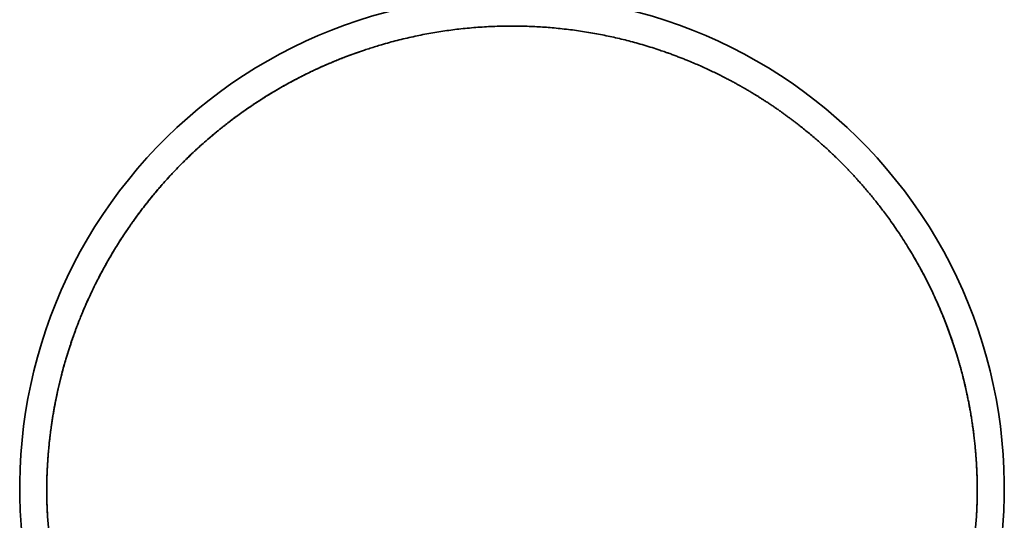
# Model space of a CAD drawing. Header units: millimetres. Extents: x 8 to 602, y 12 to 422.
# Tile 4 of 15: x 291 to 338, y 168 to 191. Entities that reach past the tile are written whole.
import ezdxf

# ---------------------------------------------------------------- set-up
doc = ezdxf.new("R2010")
doc.units = ezdxf.units.MM

msp = doc.modelspace()

# ---------------------------------------------------------------- linework, layer by layer
at = {"color": 7, "linetype": 'Continuous', "lineweight": 35}
for p, q in [((292.33, 170.186), (292.331, 170.196)), ((336.67, 170.186), (336.669, 170.196))]:
    msp.add_line(p, q, dxfattribs=at)
for radius, start, end in [(23.495, 94.8832, 200.9159), (23.495, 339.0802, 85.1168), (22.206, 183.4813, 190.6076), (22.206, 349.4012, 356.5187)]:
    msp.add_arc((314.5, 169.091), radius, start, end, dxfattribs=at)
for points, knots in [([(314.5, 191.143), (314.365, 191.143), (314.094, 191.141), (313.688, 191.13), (313.281, 191.111), (312.875, 191.085), (312.469, 191.052), (312.071, 191.011), (311.68, 190.965), (311.298, 190.913), (310.917, 190.854), (310.536, 190.788), (310.156, 190.716), (309.777, 190.637), (309.399, 190.551), (309.022, 190.458), (308.647, 190.359), (308.306, 190.263), (308, 190.171), (307.727, 190.086), (307.427, 189.988), (307.202, 189.91), (307.052, 189.857), (307.006, 189.841), (306.959, 189.824), (306.913, 189.807), (306.866, 189.79), (306.718, 189.736), (306.47, 189.642), (306.122, 189.503), (305.775, 189.359), (305.43, 189.208), (305.086, 189.05), (304.751, 188.89), (304.423, 188.726), (304.104, 188.56), (303.786, 188.389), (303.47, 188.212), (303.157, 188.029), (302.845, 187.84), (302.535, 187.646), (302.228, 187.446), (301.924, 187.24), (301.611, 187.021), (301.292, 186.79), (301.054, 186.61), (300.903, 186.494), (300.84, 186.445), (300.777, 186.395), (300.713, 186.345), (300.65, 186.295), (300.587, 186.245), (300.525, 186.194), (300.388, 186.083), (300.179, 185.909), (299.899, 185.669), (299.621, 185.423), (299.346, 185.17), (299.073, 184.911), (298.808, 184.65), (298.55, 184.389), (298.301, 184.127), (298.054, 183.859), (297.81, 183.586), (297.569, 183.307), (297.331, 183.022), (297.097, 182.731), (296.866, 182.435), (296.639, 182.133), (296.435, 181.853), (296.255, 181.596), (296.096, 181.364), (295.922, 181.103), (295.796, 180.907), (295.714, 180.777), (295.692, 180.742), (295.669, 180.706), (295.647, 180.67), (295.624, 180.634), (295.602, 180.598), (295.525, 180.473), (295.395, 180.257), (295.214, 179.947), (295.037, 179.629), (294.862, 179.305), (294.691, 178.974), (294.523, 178.636), (294.372, 178.318), (294.237, 178.022), (294.116, 177.748), (293.998, 177.469), (293.887, 177.198), (293.784, 176.935), (293.711, 176.743), (293.663, 176.613), (293.638, 176.546), (293.614, 176.478), (293.589, 176.41), (293.565, 176.342), (293.518, 176.207), (293.448, 176.004), (293.358, 175.729), (293.27, 175.449), (293.184, 175.164), (293.101, 174.872), (293.024, 174.587), (292.953, 174.309), (292.887, 174.038), (292.839, 173.828), (292.807, 173.682), (292.789, 173.599), (292.772, 173.518), (292.756, 173.44), (292.74, 173.365), (292.725, 173.291), (292.71, 173.216), (292.688, 173.098), (292.657, 172.937), (292.62, 172.73), (292.584, 172.516), (292.55, 172.297), (292.516, 172.071), (292.484, 171.839), (292.455, 171.608), (292.429, 171.378), (292.404, 171.149), (292.382, 170.915), (292.362, 170.676), (292.344, 170.432), (292.334, 170.267), (292.329, 170.184)], [0, 0, 0, 0, 0.011502, 0.023017, 0.034547, 0.046091, 0.057651, 0.069228, 0.08016, 0.091107, 0.102072, 0.113055, 0.124056, 0.135076, 0.146115, 0.157175, 0.168257, 0.17936, 0.187516, 0.195685, 0.203867, 0.214686, 0.216104, 0.217523, 0.218942, 0.220362, 0.221782, 0.223203, 0.233915, 0.244676, 0.255486, 0.266346, 0.277255, 0.288214, 0.298595, 0.309021, 0.319493, 0.330012, 0.340577, 0.351191, 0.361852, 0.372562, 0.38332, 0.394128, 0.406073, 0.418079, 0.420444, 0.422812, 0.425182, 0.427555, 0.42993, 0.432307, 0.434687, 0.437069, 0.447884, 0.458792, 0.469793, 0.480889, 0.492078, 0.503363, 0.514089, 0.5249, 0.535796, 0.546777, 0.557843, 0.568995, 0.580233, 0.591557, 0.602967, 0.614464, 0.62295, 0.631483, 0.640063, 0.65146, 0.652744, 0.654029, 0.655316, 0.656603, 0.657892, 0.659181, 0.660472, 0.671274, 0.682227, 0.693332, 0.704589, 0.715998, 0.727559, 0.739272, 0.748395, 0.757609, 0.766913, 0.776308, 0.78465, 0.793063, 0.795277, 0.797497, 0.799722, 0.801951, 0.804185, 0.806424, 0.815198, 0.824128, 0.833212, 0.842451, 0.851846, 0.861396, 0.869928, 0.878581, 0.887353, 0.889961, 0.89258, 0.895208, 0.897701, 0.900021, 0.902368, 0.904743, 0.907145, 0.913511, 0.920062, 0.926798, 0.933718, 0.940823, 0.948113, 0.955587, 0.962601, 0.96977, 0.977094, 0.984574, 0.992209, 1, 1, 1, 1]), ([(321.828, 189.899), (321.738, 189.93), (321.524, 190.005), (321.184, 190.115), (320.808, 190.23), (320.437, 190.336), (320.073, 190.434), (319.714, 190.524), (319.355, 190.607), (318.994, 190.685), (318.626, 190.758), (318.249, 190.826), (317.865, 190.888), (317.479, 190.944), (317.094, 190.993), (316.707, 191.035), (316.328, 191.069), (315.957, 191.097), (315.592, 191.118), (315.228, 191.132), (314.864, 191.142), (314.621, 191.143), (314.5, 191.143)], [0, 0, 0, 0, 0.038691, 0.091716, 0.144624, 0.197418, 0.247095, 0.296676, 0.346165, 0.395564, 0.444876, 0.497084, 0.549201, 0.60123, 0.653174, 0.705036, 0.756821, 0.805578, 0.854271, 0.902904, 0.951479, 1, 1, 1, 1]), ([(307.268, 189.933), (307.209, 189.912), (307.086, 189.87), (306.903, 189.804), (306.722, 189.737), (306.526, 189.663), (306.315, 189.58), (306.088, 189.489), (305.867, 189.397), (305.637, 189.299), (305.399, 189.194), (305.155, 189.082), (304.917, 188.97), (304.686, 188.858), (304.462, 188.746), (304.262, 188.643), (304.085, 188.55), (303.96, 188.483), (303.869, 188.433), (303.81, 188.401), (303.754, 188.37), (303.699, 188.34), (303.647, 188.311), (303.598, 188.283), (303.556, 188.259), (303.521, 188.239), (303.492, 188.223), (303.471, 188.211), (303.458, 188.203), (303.45, 188.199), (303.441, 188.193), (303.428, 188.186), (303.412, 188.177), (303.383, 188.16), (303.342, 188.137), (303.289, 188.106), (303.233, 188.072), (303.174, 188.038), (303.111, 188.001), (303.034, 187.954), (302.941, 187.898), (302.83, 187.83), (302.713, 187.757), (302.59, 187.679), (302.46, 187.596), (302.327, 187.51), (302.192, 187.42), (302.053, 187.327), (301.91, 187.229), (301.761, 187.126), (301.613, 187.021), (301.465, 186.915), (301.32, 186.809), (301.175, 186.701), (301.032, 186.593), (300.893, 186.486), (300.756, 186.379), (300.606, 186.26), (300.443, 186.128), (300.269, 185.984), (300.099, 185.841), (299.925, 185.691), (299.746, 185.534), (299.564, 185.37), (299.389, 185.209), (299.22, 185.05), (299.057, 184.894), (298.905, 184.746), (298.764, 184.605), (298.632, 184.472), (298.503, 184.339), (298.375, 184.205), (298.246, 184.067), (298.107, 183.917), (297.959, 183.754), (297.802, 183.577), (297.644, 183.394), (297.483, 183.205), (297.321, 183.008), (297.156, 182.805), (296.991, 182.595), (296.824, 182.38), (296.658, 182.158), (296.492, 181.931), (296.306, 181.67), (296.103, 181.374), (295.954, 181.152), (295.881, 181.038), (295.879, 181.035)], [0, 0, 0, 0, 0.012498, 0.0257, 0.038492, 0.050871, 0.067345, 0.083523, 0.099429, 0.115063, 0.13332, 0.151192, 0.168678, 0.185779, 0.202495, 0.218825, 0.230835, 0.242628, 0.247202, 0.251741, 0.25606, 0.260024, 0.264279, 0.26803, 0.271278, 0.274021, 0.276261, 0.277997, 0.278749, 0.279343, 0.279876, 0.280881, 0.282245, 0.283702, 0.287493, 0.291787, 0.296046, 0.300668, 0.305533, 0.310635, 0.318815, 0.327536, 0.336799, 0.346604, 0.356951, 0.367839, 0.378601, 0.389845, 0.40157, 0.413777, 0.426465, 0.438418, 0.450733, 0.463001, 0.475105, 0.487047, 0.498825, 0.510439, 0.526143, 0.541537, 0.556622, 0.571399, 0.588588, 0.605339, 0.621652, 0.637528, 0.652966, 0.667967, 0.681195, 0.694064, 0.706643, 0.719396, 0.73241, 0.745684, 0.761662, 0.778001, 0.794702, 0.811764, 0.829546, 0.847705, 0.86624, 0.885152, 0.904439, 0.924097, 0.943881, 0.971581, 0.999282, 1, 1, 1, 1]), ([(332.272, 182.251), (332.217, 182.324), (332.107, 182.469), (331.941, 182.682), (331.776, 182.889), (331.612, 183.09), (331.449, 183.285), (331.286, 183.475), (331.125, 183.659), (330.977, 183.824), (330.841, 183.973), (330.718, 184.106), (330.597, 184.235), (330.475, 184.361), (330.354, 184.487), (330.229, 184.613), (330.088, 184.753), (329.929, 184.909), (329.751, 185.079), (329.565, 185.252), (329.372, 185.428), (329.172, 185.607), (328.965, 185.787), (328.751, 185.968), (328.529, 186.151), (328.338, 186.305), (328.181, 186.428), (328.061, 186.522), (327.938, 186.616), (327.813, 186.71), (327.686, 186.805), (327.558, 186.898), (327.432, 186.989), (327.299, 187.084), (327.159, 187.182), (327.013, 187.282), (326.873, 187.377), (326.737, 187.467), (326.605, 187.554), (326.475, 187.638), (326.349, 187.718), (326.229, 187.793), (326.116, 187.863), (326.009, 187.928), (325.912, 187.987), (325.825, 188.039), (325.747, 188.084), (325.682, 188.123), (325.628, 188.154), (325.593, 188.174), (325.568, 188.188), (325.553, 188.197), (325.54, 188.205), (325.53, 188.21), (325.522, 188.215), (325.513, 188.22), (325.501, 188.227), (325.487, 188.235), (325.469, 188.245), (325.448, 188.257), (325.42, 188.273), (325.384, 188.293), (325.34, 188.318), (325.289, 188.346), (325.228, 188.38), (325.158, 188.418), (325.081, 188.461), (325.001, 188.503), (324.921, 188.546), (324.84, 188.589), (324.707, 188.659), (324.519, 188.755), (324.274, 188.877), (324.021, 188.999), (323.76, 189.121), (323.49, 189.243), (323.212, 189.364), (322.964, 189.468), (322.746, 189.556), (322.562, 189.629), (322.372, 189.701), (322.176, 189.775), (321.994, 189.841), (321.877, 189.882), (321.828, 189.899)], [0, 0, 0, 0, 0.021507, 0.042591, 0.063252, 0.083488, 0.103302, 0.122692, 0.141658, 0.1602, 0.174472, 0.188483, 0.202232, 0.215719, 0.229087, 0.242783, 0.256841, 0.275214, 0.29417, 0.31371, 0.333832, 0.354538, 0.375441, 0.396907, 0.418936, 0.441527, 0.453033, 0.464681, 0.476469, 0.488397, 0.500466, 0.512602, 0.524441, 0.535936, 0.549898, 0.563316, 0.576191, 0.588521, 0.600307, 0.612212, 0.623505, 0.634187, 0.644255, 0.653712, 0.662557, 0.669834, 0.676639, 0.682986, 0.686925, 0.690664, 0.692079, 0.693463, 0.694696, 0.695488, 0.696068, 0.696794, 0.697794, 0.699067, 0.700614, 0.702434, 0.704527, 0.707851, 0.711693, 0.716051, 0.720926, 0.727381, 0.734083, 0.740851, 0.747686, 0.754587, 0.761554, 0.78154, 0.802053, 0.823091, 0.844656, 0.866747, 0.889364, 0.912507, 0.927025, 0.941743, 0.95678, 0.97237, 0.988518, 1, 1, 1, 1]), ([(336.671, 170.184), (336.665, 170.278), (336.654, 170.462), (336.633, 170.736), (336.61, 171.003), (336.584, 171.263), (336.556, 171.516), (336.526, 171.762), (336.494, 172.002), (336.459, 172.238), (336.423, 172.47), (336.385, 172.699), (336.346, 172.921), (336.305, 173.139), (336.261, 173.36), (336.206, 173.622), (336.14, 173.923), (336.061, 174.254), (335.978, 174.579), (335.907, 174.84), (335.851, 175.039), (335.811, 175.178), (335.77, 175.315), (335.729, 175.451), (335.687, 175.586), (335.645, 175.719), (335.577, 175.928), (335.482, 176.211), (335.355, 176.566), (335.225, 176.914), (335.089, 177.257), (334.95, 177.593), (334.808, 177.923), (334.66, 178.249), (334.508, 178.572), (334.351, 178.892), (334.218, 179.15), (334.113, 179.351), (334.036, 179.494), (333.958, 179.637), (333.88, 179.778), (333.759, 179.992), (333.593, 180.278), (333.377, 180.633), (333.157, 180.982), (332.931, 181.324), (332.701, 181.66), (332.482, 181.968), (332.337, 182.164), (332.272, 182.251)], [0, 0, 0, 0, 0.021824, 0.043135, 0.063931, 0.084215, 0.103984, 0.12324, 0.141983, 0.160213, 0.17876, 0.196744, 0.214166, 0.231024, 0.248325, 0.266495, 0.29335, 0.319726, 0.345625, 0.371045, 0.382303, 0.393465, 0.40453, 0.415499, 0.426372, 0.437149, 0.447829, 0.477157, 0.506128, 0.534743, 0.563002, 0.590905, 0.618454, 0.645647, 0.673197, 0.700373, 0.727176, 0.739682, 0.752106, 0.764446, 0.776704, 0.788879, 0.820645, 0.852148, 0.883389, 0.914368, 0.945086, 0.975544, 1, 1, 1, 1]), ([(295.879, 181.035), (295.81, 180.927), (295.669, 180.708), (295.465, 180.374), (295.302, 180.098), (295.179, 179.884), (295.095, 179.733), (295.011, 179.581), (294.929, 179.429), (294.858, 179.296), (294.799, 179.183), (294.753, 179.093), (294.709, 179.008), (294.669, 178.928), (294.631, 178.853), (294.596, 178.782), (294.563, 178.716), (294.533, 178.654), (294.506, 178.598), (294.481, 178.547), (294.46, 178.502), (294.442, 178.464), (294.426, 178.432), (294.413, 178.404), (294.4, 178.376), (294.388, 178.35), (294.377, 178.326), (294.363, 178.298), (294.347, 178.262), (294.326, 178.216), (294.302, 178.165), (294.276, 178.107), (294.247, 178.044), (294.216, 177.974), (294.182, 177.898), (294.146, 177.816), (294.108, 177.728), (294.068, 177.633), (294.025, 177.533), (293.981, 177.426), (293.934, 177.312), (293.884, 177.189), (293.831, 177.056), (293.776, 176.913), (293.719, 176.764), (293.661, 176.609), (293.603, 176.447), (293.543, 176.279), (293.483, 176.105), (293.422, 175.924), (293.361, 175.737), (293.299, 175.543), (293.238, 175.344), (293.178, 175.139), (293.116, 174.923), (293.054, 174.698), (292.992, 174.462), (292.932, 174.22), (292.872, 173.971), (292.814, 173.714), (292.758, 173.451), (292.703, 173.181), (292.651, 172.903), (292.601, 172.619), (292.555, 172.328), (292.511, 172.03), (292.471, 171.731), (292.435, 171.431), (292.403, 171.131), (292.375, 170.824), (292.35, 170.512), (292.337, 170.302), (292.331, 170.196)], [0, 0, 0, 0, 0.0328411, 0.0665584, 0.1002776, 0.1151148, 0.1299524, 0.1447903, 0.1596286, 0.1744015, 0.1836151, 0.1923342, 0.2005587, 0.2082886, 0.215524, 0.2222648, 0.2286956, 0.234601, 0.2399808, 0.2448352, 0.2491641, 0.2529675, 0.2556211, 0.2582769, 0.2609951, 0.2635231, 0.2657373, 0.2678782, 0.2716239, 0.2759396, 0.280825, 0.2862803, 0.2923054, 0.2989003, 0.3060651, 0.3137997, 0.3221041, 0.3309783, 0.3404223, 0.3504361, 0.3610197, 0.3721677, 0.3849596, 0.3982593, 0.4120669, 0.4263824, 0.4412058, 0.4567302, 0.4727751, 0.4893405, 0.5064262, 0.5240322, 0.5421587, 0.5608055, 0.579973, 0.6006116, 0.6218218, 0.6436037, 0.6659574, 0.6888833, 0.7123814, 0.7364519, 0.7610951, 0.7863106, 0.812098, 0.8384567, 0.8653861, 0.8912987, 0.9177173, 0.9446409, 0.9720688, 1, 1, 1, 1]), ([(336.669, 170.196), (336.663, 170.292), (336.652, 170.483), (336.63, 170.767), (336.605, 171.046), (336.577, 171.32), (336.547, 171.588), (336.514, 171.849), (336.479, 172.103), (336.441, 172.353), (336.4, 172.612), (336.353, 172.881), (336.301, 173.159), (336.247, 173.43), (336.191, 173.694), (336.133, 173.951), (336.073, 174.201), (336.012, 174.444), (335.951, 174.68), (335.888, 174.909), (335.825, 175.131), (335.761, 175.347), (335.698, 175.551), (335.636, 175.746), (335.576, 175.93), (335.516, 176.109), (335.456, 176.281), (335.395, 176.455), (335.331, 176.629), (335.266, 176.803), (335.202, 176.97), (335.144, 177.119), (335.091, 177.25), (335.045, 177.364), (335, 177.472), (334.957, 177.575), (334.916, 177.672), (334.876, 177.764), (334.839, 177.85), (334.804, 177.929), (334.771, 178.003), (334.741, 178.07), (334.713, 178.131), (334.688, 178.186), (334.665, 178.235), (334.646, 178.278), (334.628, 178.317), (334.61, 178.355), (334.591, 178.395), (334.571, 178.437), (334.551, 178.48), (334.528, 178.528), (334.502, 178.582), (334.473, 178.642), (334.44, 178.709), (334.406, 178.779), (334.37, 178.852), (334.332, 178.926), (334.292, 179.005), (334.249, 179.089), (334.203, 179.178), (334.154, 179.272), (334.072, 179.427), (333.957, 179.64), (333.797, 179.926), (333.637, 180.203), (333.525, 180.389), (333.476, 180.47)], [0, 0, 0, 0, 0.026892, 0.053344, 0.079356, 0.104927, 0.130056, 0.154306, 0.178128, 0.201523, 0.22449, 0.251274, 0.27745, 0.303019, 0.327982, 0.352338, 0.376088, 0.399231, 0.421769, 0.443701, 0.465027, 0.485747, 0.505862, 0.524273, 0.542145, 0.559479, 0.576274, 0.59253, 0.610311, 0.6274, 0.643796, 0.6595, 0.67135, 0.682667, 0.693404, 0.70356, 0.713326, 0.722487, 0.731044, 0.738997, 0.746345, 0.753089, 0.759229, 0.764764, 0.769696, 0.774022, 0.777745, 0.781313, 0.785584, 0.789899, 0.79401, 0.79879, 0.804247, 0.810382, 0.817194, 0.824683, 0.831756, 0.839343, 0.847443, 0.856057, 0.865185, 0.874826, 0.884935, 0.912971, 0.941007, 0.974381, 1, 1, 1, 1]), ([(292.33, 170.186), (292.326, 170.122), (292.319, 169.995), (292.311, 169.799), (292.305, 169.601), (292.3, 169.401), (292.297, 169.198), (292.296, 168.994), (292.298, 168.788), (292.301, 168.58), (292.306, 168.371), (292.314, 168.162), (292.323, 167.952), (292.331, 167.812), (292.335, 167.742)], [0, 0, 0, 0, 0.083258, 0.1665374, 0.249828, 0.3331331, 0.4164528, 0.4997857, 0.5831316, 0.6664883, 0.7498537, 0.8332308, 0.9166186, 1, 1, 1, 1]), ([(292.329, 170.184), (292.326, 170.119), (292.319, 169.988), (292.311, 169.789), (292.305, 169.609), (292.301, 169.452), (292.299, 169.351), (292.298, 169.285), (292.298, 169.254), (292.298, 169.224), (292.297, 169.193), (292.297, 169.162), (292.297, 169.131), (292.297, 169.047), (292.297, 168.909), (292.299, 168.716), (292.302, 168.523), (292.308, 168.329), (292.315, 168.134), (292.324, 167.938), (292.332, 167.808), (292.335, 167.742)], [0, 0, 0, 0, 0.085288, 0.170373, 0.255369, 0.311476, 0.367626, 0.380241, 0.392861, 0.405485, 0.418113, 0.430748, 0.443388, 0.456034, 0.533882, 0.611539, 0.689092, 0.766627, 0.844232, 0.921994, 1, 1, 1, 1]), ([(336.665, 167.742), (336.669, 167.812), (336.677, 167.952), (336.686, 168.162), (336.694, 168.371), (336.699, 168.58), (336.702, 168.787), (336.704, 168.994), (336.703, 169.198), (336.7, 169.401), (336.695, 169.601), (336.689, 169.799), (336.681, 169.995), (336.674, 170.122), (336.67, 170.186)], [0, 0, 0, 0, 0.083378, 0.166757, 0.250125, 0.333485, 0.416838, 0.500182, 0.583516, 0.666839, 0.750149, 0.833449, 0.916738, 1, 1, 1, 1]), ([(336.665, 167.742), (336.669, 167.815), (336.677, 167.96), (336.687, 168.178), (336.694, 168.371), (336.698, 168.538), (336.7, 168.643), (336.701, 168.712), (336.702, 168.744), (336.702, 168.776), (336.702, 168.808), (336.703, 168.839), (336.703, 168.871), (336.703, 168.956), (336.703, 169.092), (336.702, 169.279), (336.699, 169.464), (336.694, 169.647), (336.688, 169.828), (336.68, 170.008), (336.674, 170.125), (336.671, 170.184)], [0, 0, 0, 0, 0.086807, 0.173387, 0.259861, 0.316936, 0.374052, 0.386884, 0.399719, 0.41256, 0.425405, 0.438255, 0.451111, 0.463974, 0.540702, 0.61724, 0.693671, 0.770079, 0.846547, 0.92316, 1, 1, 1, 1])]:
    msp.add_open_spline(points, degree=3, knots=knots, dxfattribs=at)

doc.saveas('drawing.dxf')
